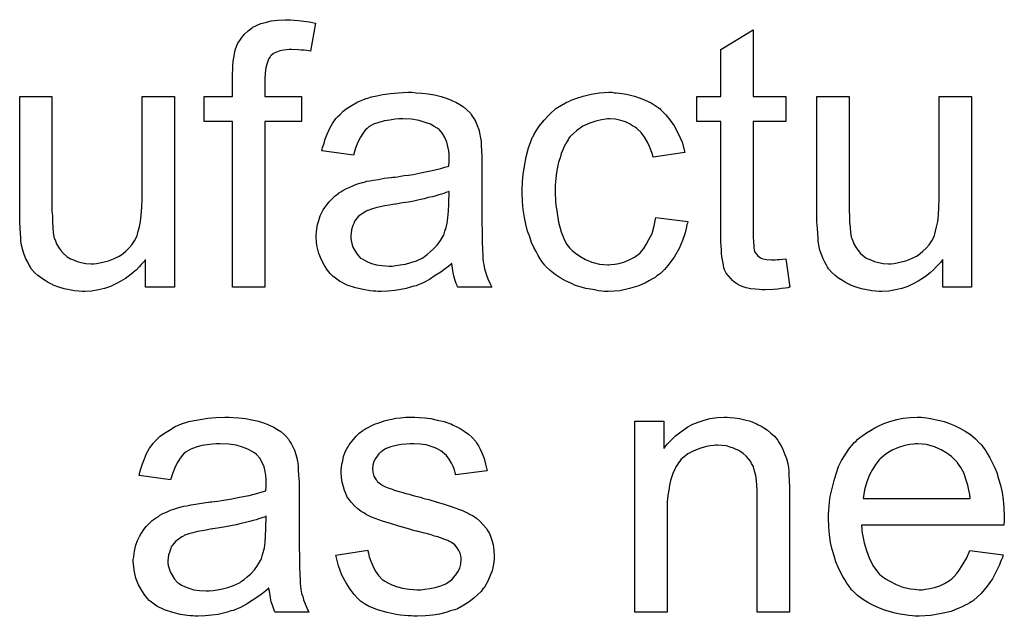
# Model space of a CAD drawing. Extents: x -2.2 to 8.3, y -2.9 to 5.2.
# Tile 136 of 205: x 6.586 to 6.885, y 0.533 to 0.714. Entities that reach past the tile are written whole.
import ezdxf

# ---------------------------------------------------------------- set-up
doc = ezdxf.new("R2010")
doc.units = 0
doc.layers.add('acc-ni-360-20-in-a_document', color=1, linetype='CONTINUOUS')

msp = doc.modelspace()

# ---------------------------------------------------------------- linework, layer by layer
at = {"layer": 'acc-ni-360-20-in-a_document', "color": 1}
for points in [[(6.669212, 0.714382), (6.670601, 0.714266), (6.672221, 0.714035), (6.67384, 0.713803), (6.675692, 0.713456), (6.674188, 0.704894), (6.674072, 0.704894), (6.673725, 0.70501), (6.673146, 0.705126), (6.672336, 0.705241), (6.671411, 0.705241), (6.670485, 0.705357), (6.668403, 0.705473), (6.667708, 0.705473), (6.666898, 0.705357), (6.665973, 0.705241), (6.664931, 0.70501), (6.66389, 0.704663), (6.662965, 0.7042), (6.662155, 0.703506), (6.662039, 0.70339), (6.661923, 0.703159), (6.661576, 0.702696), (6.661229, 0.701886), (6.660882, 0.700961), (6.660651, 0.699803), (6.660419, 0.698299), (6.660303, 0.696448), (6.660303, 0.691126), (6.671526, 0.691126), (6.671526, 0.68349), (6.660303, 0.68349), (6.660303, 0.633045), (6.650469, 0.633045), (6.650469, 0.68349), (6.641792, 0.68349), (6.641792, 0.691126), (6.650469, 0.691126), (6.650469, 0.697258), (6.650469, 0.697374), (6.650469, 0.69749), (6.650469, 0.698184), (6.650585, 0.699225), (6.650585, 0.700498), (6.6507, 0.701886), (6.650932, 0.70339), (6.651163, 0.704779), (6.65151, 0.705936), (6.651626, 0.706051), (6.651742, 0.70663), (6.652089, 0.707324), (6.652667, 0.708134), (6.653361, 0.709059), (6.654171, 0.710101), (6.655213, 0.711142), (6.656485, 0.712068), (6.656601, 0.712183), (6.65718, 0.712415), (6.657989, 0.712878), (6.659146, 0.71334), (6.660535, 0.713688), (6.66227, 0.71415), (6.664237, 0.714382), (6.666551, 0.714497), (6.668171, 0.714497), (6.669212, 0.714382)], [(6.808978, 0.691126), (6.818928, 0.691126), (6.818928, 0.68349), (6.808978, 0.68349), (6.808978, 0.649358), (6.808978, 0.649127), (6.808978, 0.648664), (6.808978, 0.64797), (6.809094, 0.64716), (6.809209, 0.645309), (6.809325, 0.644499), (6.809441, 0.64392), (6.809556, 0.643689), (6.809904, 0.643226), (6.810366, 0.642648), (6.811176, 0.642069), (6.811408, 0.641953), (6.811986, 0.641722), (6.813028, 0.641491), (6.814532, 0.641375), (6.815689, 0.641375), (6.816267, 0.641491), (6.817077, 0.641491), (6.818003, 0.641606), (6.818928, 0.641722), (6.820201, 0.633045), (6.81997, 0.633045), (6.819507, 0.632929), (6.818697, 0.632813), (6.817655, 0.632697), (6.816498, 0.632466), (6.815226, 0.63235), (6.81268, 0.632235), (6.811755, 0.632235), (6.810829, 0.63235), (6.809672, 0.632466), (6.808284, 0.632582), (6.806895, 0.632929), (6.805623, 0.633276), (6.80435, 0.633855), (6.804234, 0.63397), (6.803887, 0.634202), (6.803424, 0.634549), (6.80273, 0.635127), (6.802152, 0.635706), (6.801458, 0.636516), (6.800763, 0.637326), (6.800301, 0.638367), (6.800301, 0.638482), (6.800069, 0.638945), (6.799953, 0.639755), (6.799722, 0.640912), (6.799491, 0.642416), (6.799375, 0.643342), (6.799375, 0.644383), (6.799259, 0.645656), (6.799144, 0.646929), (6.799144, 0.648317), (6.799144, 0.649937), (6.799144, 0.68349), (6.791854, 0.68349), (6.791854, 0.691126), (6.799144, 0.691126), (6.799144, 0.705473), (6.808978, 0.711374), (6.808978, 0.691126)], [(6.632767, 0.633045), (6.623974, 0.633045), (6.623974, 0.641491), (6.623858, 0.641375), (6.623627, 0.641028), (6.623279, 0.640565), (6.622701, 0.639987), (6.622007, 0.639292), (6.621197, 0.638367), (6.620271, 0.637557), (6.619114, 0.636631), (6.617842, 0.635706), (6.616453, 0.634896), (6.614949, 0.634086), (6.613329, 0.633276), (6.611478, 0.632697), (6.609627, 0.632235), (6.607544, 0.631888), (6.605462, 0.631772), (6.604652, 0.631772), (6.60361, 0.631888), (6.602338, 0.632003), (6.600834, 0.632235), (6.599214, 0.632582), (6.597594, 0.633045), (6.595859, 0.633739), (6.595627, 0.633855), (6.595164, 0.634086), (6.594355, 0.634549), (6.593429, 0.635127), (6.592272, 0.635821), (6.591231, 0.636631), (6.590189, 0.637557), (6.589264, 0.638598), (6.589148, 0.638714), (6.588917, 0.639177), (6.588569, 0.639755), (6.588107, 0.640681), (6.587528, 0.641722), (6.587065, 0.642995), (6.586603, 0.644383), (6.586256, 0.645887), (6.586256, 0.646003), (6.58614, 0.646466), (6.586024, 0.64716), (6.586024, 0.648086), (6.585908, 0.649474), (6.585793, 0.650978), (6.585677, 0.652945), (6.585677, 0.655143), (6.585677, 0.691126), (6.595511, 0.691126), (6.595511, 0.658846), (6.595511, 0.65873), (6.595511, 0.658499), (6.595511, 0.658152), (6.595511, 0.657573), (6.595511, 0.6563), (6.595627, 0.654681), (6.595627, 0.652945), (6.595743, 0.65121), (6.595859, 0.649705), (6.59609, 0.648433), (6.59609, 0.648317), (6.596321, 0.647854), (6.596553, 0.64716), (6.5969, 0.646234), (6.597478, 0.645309), (6.598173, 0.644268), (6.598983, 0.643342), (6.600024, 0.642416), (6.60014, 0.642301), (6.600602, 0.642069), (6.601181, 0.641722), (6.602106, 0.641375), (6.603148, 0.640912), (6.60442, 0.640565), (6.605809, 0.640334), (6.607429, 0.640218), (6.608239, 0.640218), (6.609048, 0.640334), (6.61009, 0.640449), (6.611362, 0.640797), (6.612751, 0.641144), (6.614255, 0.641722), (6.615759, 0.642416), (6.61599, 0.642532), (6.616453, 0.642879), (6.617147, 0.643342), (6.617957, 0.644036), (6.618883, 0.644962), (6.619809, 0.646003), (6.620618, 0.64716), (6.621313, 0.648548), (6.621428, 0.64878), (6.621544, 0.649243), (6.621775, 0.650168), (6.622123, 0.651441), (6.62247, 0.653061), (6.622701, 0.655028), (6.622817, 0.657342), (6.622932, 0.660003), (6.622932, 0.691126), (6.632767, 0.691126), (6.632767, 0.633045)], [(6.706352, 0.692283), (6.708088, 0.692167), (6.710055, 0.691936), (6.712021, 0.691589), (6.713988, 0.691126), (6.71584, 0.690548), (6.716071, 0.690432), (6.716649, 0.6902), (6.717459, 0.689853), (6.718501, 0.68939), (6.719658, 0.688696), (6.720815, 0.688002), (6.721856, 0.687077), (6.722782, 0.686151), (6.722897, 0.686035), (6.723129, 0.685688), (6.723476, 0.68511), (6.723939, 0.684415), (6.724517, 0.683374), (6.72498, 0.682333), (6.725443, 0.68106), (6.72579, 0.679556), (6.72579, 0.67944), (6.725905, 0.679093), (6.726021, 0.678399), (6.726137, 0.677473), (6.726137, 0.676201), (6.726252, 0.674697), (6.726368, 0.67273), (6.726368, 0.670531), (6.726368, 0.657342), (6.726368, 0.657226), (6.726368, 0.656763), (6.726368, 0.656069), (6.726368, 0.655143), (6.726368, 0.654102), (6.726368, 0.652829), (6.726484, 0.650053), (6.726484, 0.64716), (6.7266, 0.644268), (6.726715, 0.642995), (6.726715, 0.641838), (6.726831, 0.640797), (6.726947, 0.639987), (6.726947, 0.639871), (6.727062, 0.639408), (6.727178, 0.638714), (6.727525, 0.637788), (6.727757, 0.636747), (6.728219, 0.63559), (6.728798, 0.634317), (6.729376, 0.633045), (6.719079, 0.633045), (6.718963, 0.63316), (6.718848, 0.633623), (6.718616, 0.634202), (6.718269, 0.635127), (6.717922, 0.636168), (6.717691, 0.637441), (6.717459, 0.63883), (6.717228, 0.640334), (6.717112, 0.640334), (6.716997, 0.640102), (6.716302, 0.639524), (6.715261, 0.638714), (6.713873, 0.637673), (6.712137, 0.636631), (6.710402, 0.635474), (6.70855, 0.634433), (6.706583, 0.633623), (6.706352, 0.633507), (6.705658, 0.633392), (6.704617, 0.633045), (6.703344, 0.632697), (6.701724, 0.63235), (6.699873, 0.632119), (6.69779, 0.631888), (6.695708, 0.631772), (6.694782, 0.631772), (6.694088, 0.631888), (6.693278, 0.631888), (6.692352, 0.632003), (6.69027, 0.63235), (6.687956, 0.632929), (6.68541, 0.633739), (6.683096, 0.634896), (6.681014, 0.6364), (6.680782, 0.636631), (6.680204, 0.63721), (6.679394, 0.638251), (6.678468, 0.639639), (6.677543, 0.641375), (6.676733, 0.643342), (6.676154, 0.645772), (6.676039, 0.646929), (6.675923, 0.648317), (6.675923, 0.648548), (6.675923, 0.649011), (6.676039, 0.649821), (6.676154, 0.650862), (6.676386, 0.652135), (6.676733, 0.653408), (6.677196, 0.654796), (6.677774, 0.656069), (6.67789, 0.656185), (6.678121, 0.656647), (6.678584, 0.657342), (6.679163, 0.658152), (6.679857, 0.659077), (6.680782, 0.660003), (6.681708, 0.660928), (6.682865, 0.661738), (6.682981, 0.661854), (6.683444, 0.662085), (6.684022, 0.662548), (6.684948, 0.663011), (6.685989, 0.663474), (6.687262, 0.664052), (6.688534, 0.664515), (6.690038, 0.664978), (6.690154, 0.664978), (6.690617, 0.665093), (6.691311, 0.665325), (6.692237, 0.665441), (6.693394, 0.665672), (6.694898, 0.665903), (6.696633, 0.66625), (6.698716, 0.666482), (6.698832, 0.666482), (6.699294, 0.666598), (6.699873, 0.666598), (6.700683, 0.666713), (6.701608, 0.666829), (6.702765, 0.66706), (6.704038, 0.667176), (6.705426, 0.667408), (6.708203, 0.667986), (6.711212, 0.668564), (6.713873, 0.669259), (6.715145, 0.669606), (6.716302, 0.669953), (6.716302, 0.670069), (6.716302, 0.6703), (6.716418, 0.670994), (6.716418, 0.671804), (6.716418, 0.672267), (6.716418, 0.672498), (6.716418, 0.672614), (6.716418, 0.67273), (6.716418, 0.673424), (6.716302, 0.674581), (6.716071, 0.675854), (6.715724, 0.677242), (6.715145, 0.67863), (6.714451, 0.679903), (6.713525, 0.680944), (6.71341, 0.68106), (6.712831, 0.681523), (6.711906, 0.681986), (6.710749, 0.68268), (6.709129, 0.683258), (6.707278, 0.683837), (6.704964, 0.684184), (6.702303, 0.6843), (6.701146, 0.6843), (6.699989, 0.684184), (6.698369, 0.683953), (6.696749, 0.683721), (6.695014, 0.683258), (6.693394, 0.68268), (6.692005, 0.68187), (6.69189, 0.681754), (6.691427, 0.681407), (6.690848, 0.680829), (6.690154, 0.679903), (6.68946, 0.678746), (6.68865, 0.677242), (6.687956, 0.675391), (6.687262, 0.673308), (6.677658, 0.674581), (6.677658, 0.674697), (6.677774, 0.674812), (6.677774, 0.675159), (6.67789, 0.675622), (6.678237, 0.676663), (6.6787, 0.678168), (6.679278, 0.679672), (6.679972, 0.681292), (6.680898, 0.682911), (6.681939, 0.684415), (6.682055, 0.684531), (6.682518, 0.684994), (6.683212, 0.685688), (6.684138, 0.686614), (6.68541, 0.687539), (6.686914, 0.688465), (6.68865, 0.689506), (6.690617, 0.690316), (6.690733, 0.690316), (6.690848, 0.690432), (6.691195, 0.690548), (6.691658, 0.690663), (6.692815, 0.69101), (6.694435, 0.691357), (6.696286, 0.691705), (6.6986, 0.692052), (6.70103, 0.692283), (6.703807, 0.692399), (6.705079, 0.692399), (6.706352, 0.692283)], [(6.766632, 0.692283), (6.767326, 0.692283), (6.768252, 0.692167), (6.77045, 0.69182), (6.77288, 0.691242), (6.775425, 0.690316), (6.77797, 0.689159), (6.7804, 0.687539), (6.780516, 0.687539), (6.780632, 0.687308), (6.781326, 0.686614), (6.782367, 0.685572), (6.78364, 0.684068), (6.784912, 0.682217), (6.786185, 0.679903), (6.787342, 0.677242), (6.788152, 0.674118), (6.778549, 0.672614), (6.778549, 0.67273), (6.778433, 0.672845), (6.778318, 0.67354), (6.77797, 0.674581), (6.777392, 0.675854), (6.776813, 0.677242), (6.775888, 0.678746), (6.774846, 0.680135), (6.77369, 0.681292), (6.773574, 0.681407), (6.773111, 0.681754), (6.772301, 0.682217), (6.771376, 0.682796), (6.770103, 0.683374), (6.768714, 0.683837), (6.767095, 0.684184), (6.765359, 0.6843), (6.764665, 0.6843), (6.764086, 0.684184), (6.762814, 0.684068), (6.761078, 0.683606), (6.759227, 0.683027), (6.757144, 0.682101), (6.755177, 0.680713), (6.754252, 0.679903), (6.753326, 0.678977), (6.753326, 0.678862), (6.753095, 0.678746), (6.752864, 0.678399), (6.752632, 0.677936), (6.752285, 0.677358), (6.751822, 0.676663), (6.751475, 0.675854), (6.751012, 0.674928), (6.75055, 0.673771), (6.750202, 0.672498), (6.74974, 0.67111), (6.749392, 0.669606), (6.749161, 0.667986), (6.74893, 0.666135), (6.748698, 0.664168), (6.748698, 0.662085), (6.748698, 0.66197), (6.748698, 0.661622), (6.748698, 0.660928), (6.748814, 0.660234), (6.748814, 0.659193), (6.74893, 0.658152), (6.749277, 0.655606), (6.74974, 0.652829), (6.75055, 0.649937), (6.751591, 0.647391), (6.752285, 0.646119), (6.753095, 0.645077), (6.753326, 0.644846), (6.753905, 0.644268), (6.754946, 0.643458), (6.756219, 0.642532), (6.757954, 0.641491), (6.759921, 0.640681), (6.762235, 0.640102), (6.763508, 0.639987), (6.764781, 0.639871), (6.765012, 0.639871), (6.765706, 0.639987), (6.766863, 0.640102), (6.768136, 0.640334), (6.76964, 0.640681), (6.77126, 0.641375), (6.77288, 0.642185), (6.774384, 0.643342), (6.774615, 0.643458), (6.774962, 0.644036), (6.775656, 0.644846), (6.776466, 0.646119), (6.777276, 0.647623), (6.778202, 0.649474), (6.778896, 0.651788), (6.779359, 0.654333), (6.789078, 0.653061), (6.789078, 0.652945), (6.788962, 0.652598), (6.788846, 0.652135), (6.78873, 0.651441), (6.788499, 0.650515), (6.788268, 0.64959), (6.787458, 0.647276), (6.786417, 0.644846), (6.784912, 0.642185), (6.783061, 0.639639), (6.78202, 0.638482), (6.780863, 0.637326), (6.780747, 0.63721), (6.780516, 0.637094), (6.780169, 0.636863), (6.779706, 0.636516), (6.779127, 0.636053), (6.778318, 0.63559), (6.777392, 0.635127), (6.776466, 0.634549), (6.774152, 0.633507), (6.771376, 0.632697), (6.768367, 0.632003), (6.766632, 0.631888), (6.764896, 0.631772), (6.763739, 0.631772), (6.762929, 0.631888), (6.761888, 0.632003), (6.760731, 0.632235), (6.759458, 0.632466), (6.75807, 0.632697), (6.754946, 0.633623), (6.753442, 0.634317), (6.751822, 0.635011), (6.750202, 0.635937), (6.748698, 0.636978), (6.747194, 0.638135), (6.745806, 0.639524), (6.74569, 0.639639), (6.745459, 0.639871), (6.745112, 0.640334), (6.744649, 0.640912), (6.744186, 0.641722), (6.743492, 0.642763), (6.742913, 0.64392), (6.742219, 0.645193), (6.741525, 0.646697), (6.740946, 0.648433), (6.740252, 0.650168), (6.739789, 0.652251), (6.739327, 0.654333), (6.73898, 0.656763), (6.738748, 0.659193), (6.738632, 0.661854), (6.738632, 0.66197), (6.738632, 0.662317), (6.738632, 0.662779), (6.738632, 0.663474), (6.738748, 0.664284), (6.738748, 0.665209), (6.738864, 0.66625), (6.73898, 0.667408), (6.739327, 0.669953), (6.739905, 0.67273), (6.740599, 0.675506), (6.741641, 0.678283), (6.741641, 0.678399), (6.741756, 0.67863), (6.741988, 0.678977), (6.742219, 0.67944), (6.742913, 0.680713), (6.743955, 0.682217), (6.745343, 0.683953), (6.746963, 0.685688), (6.74893, 0.687424), (6.751128, 0.688812), (6.751244, 0.688812), (6.751475, 0.688928), (6.751822, 0.689159), (6.752285, 0.68939), (6.752864, 0.689622), (6.753558, 0.689969), (6.755293, 0.690663), (6.75726, 0.691242), (6.75969, 0.69182), (6.762235, 0.692283), (6.765012, 0.692399), (6.765938, 0.692399), (6.766632, 0.692283)], [(6.875506, 0.633045), (6.866712, 0.633045), (6.866712, 0.641491), (6.866597, 0.641375), (6.866365, 0.641028), (6.866018, 0.640565), (6.86544, 0.639987), (6.864745, 0.639292), (6.863935, 0.638367), (6.86301, 0.637557), (6.861853, 0.636631), (6.86058, 0.635706), (6.859192, 0.634896), (6.857688, 0.634086), (6.856068, 0.633276), (6.854217, 0.632697), (6.852365, 0.632235), (6.850283, 0.631888), (6.8482, 0.631772), (6.84739, 0.631772), (6.846349, 0.631888), (6.845076, 0.632003), (6.843572, 0.632235), (6.841953, 0.632582), (6.840333, 0.633045), (6.838597, 0.633739), (6.838366, 0.633855), (6.837903, 0.634086), (6.837093, 0.634549), (6.836167, 0.635127), (6.835011, 0.635821), (6.833969, 0.636631), (6.832928, 0.637557), (6.832002, 0.638598), (6.831887, 0.638714), (6.831655, 0.639177), (6.831308, 0.639755), (6.830845, 0.640681), (6.830267, 0.641722), (6.829804, 0.642995), (6.829341, 0.644383), (6.828994, 0.645887), (6.828994, 0.646003), (6.828878, 0.646466), (6.828763, 0.64716), (6.828763, 0.648086), (6.828647, 0.649474), (6.828531, 0.650978), (6.828416, 0.652945), (6.828416, 0.655143), (6.828416, 0.691126), (6.83825, 0.691126), (6.83825, 0.658846), (6.83825, 0.65873), (6.83825, 0.658499), (6.83825, 0.658152), (6.83825, 0.657573), (6.83825, 0.6563), (6.838366, 0.654681), (6.838366, 0.652945), (6.838481, 0.65121), (6.838597, 0.649705), (6.838829, 0.648433), (6.838829, 0.648317), (6.83906, 0.647854), (6.839291, 0.64716), (6.839639, 0.646234), (6.840217, 0.645309), (6.840911, 0.644268), (6.841721, 0.643342), (6.842762, 0.642416), (6.842878, 0.642301), (6.843341, 0.642069), (6.843919, 0.641722), (6.844845, 0.641375), (6.845886, 0.640912), (6.847159, 0.640565), (6.848547, 0.640334), (6.850167, 0.640218), (6.850977, 0.640218), (6.851787, 0.640334), (6.852828, 0.640449), (6.854101, 0.640797), (6.855489, 0.641144), (6.856993, 0.641722), (6.858498, 0.642416), (6.858729, 0.642532), (6.859192, 0.642879), (6.859886, 0.643342), (6.860696, 0.644036), (6.861622, 0.644962), (6.862547, 0.646003), (6.863357, 0.64716), (6.864051, 0.648548), (6.864167, 0.64878), (6.864283, 0.649243), (6.864514, 0.650168), (6.864861, 0.651441), (6.865208, 0.653061), (6.86544, 0.655028), (6.865555, 0.657342), (6.865671, 0.660003), (6.865671, 0.691126), (6.875506, 0.691126), (6.875506, 0.633045)], [(6.716418, 0.662201), (6.716302, 0.662201), (6.716187, 0.662085), (6.71584, 0.66197), (6.715377, 0.661854), (6.714798, 0.661622), (6.714104, 0.661391), (6.713294, 0.66116), (6.712368, 0.660928), (6.711327, 0.660581), (6.710055, 0.66035), (6.708782, 0.660003), (6.707278, 0.659656), (6.705658, 0.659308), (6.704038, 0.658961), (6.702187, 0.65873), (6.70022, 0.658383), (6.699989, 0.658383), (6.699294, 0.658267), (6.698137, 0.658036), (6.696865, 0.657804), (6.695476, 0.657573), (6.694088, 0.657226), (6.692815, 0.656879), (6.691658, 0.656416), (6.691542, 0.656416), (6.691195, 0.656185), (6.690733, 0.655953), (6.69027, 0.655606), (6.688881, 0.654681), (6.687724, 0.653292), (6.687724, 0.653176), (6.687493, 0.652945), (6.687377, 0.652482), (6.687146, 0.651904), (6.686914, 0.65121), (6.686683, 0.650515), (6.686567, 0.64959), (6.686452, 0.648664), (6.686452, 0.648548), (6.686452, 0.64797), (6.686567, 0.647276), (6.686799, 0.64635), (6.687146, 0.645309), (6.687724, 0.644268), (6.688419, 0.643111), (6.689344, 0.642069), (6.68946, 0.641953), (6.689923, 0.641722), (6.690617, 0.641259), (6.691542, 0.640797), (6.692815, 0.640334), (6.694319, 0.639871), (6.696055, 0.639639), (6.698137, 0.639524), (6.699063, 0.639524), (6.70022, 0.639639), (6.701493, 0.639871), (6.703113, 0.640102), (6.704732, 0.640565), (6.706468, 0.641144), (6.708203, 0.641953), (6.708435, 0.642069), (6.708898, 0.642416), (6.709707, 0.642995), (6.710633, 0.643805), (6.711674, 0.64473), (6.712831, 0.645887), (6.713757, 0.647276), (6.714682, 0.64878), (6.714798, 0.648895), (6.714914, 0.649358), (6.715145, 0.650168), (6.715492, 0.65121), (6.71584, 0.652598), (6.716071, 0.654218), (6.716187, 0.656185), (6.716302, 0.658499), (6.716418, 0.662201)], [(6.6507, 0.593429), (6.652436, 0.593313), (6.654403, 0.593082), (6.65637, 0.592735), (6.658337, 0.592272), (6.660188, 0.591693), (6.660419, 0.591578), (6.660998, 0.591346), (6.661808, 0.590999), (6.662849, 0.590536), (6.664006, 0.589842), (6.665163, 0.589148), (6.666204, 0.588222), (6.66713, 0.587297), (6.667245, 0.587181), (6.667477, 0.586834), (6.667824, 0.586255), (6.668287, 0.585561), (6.668865, 0.58452), (6.669328, 0.583479), (6.669791, 0.582206), (6.670138, 0.580702), (6.670138, 0.580586), (6.670254, 0.580239), (6.670369, 0.579545), (6.670485, 0.578619), (6.670485, 0.577347), (6.670601, 0.575842), (6.670717, 0.573876), (6.670717, 0.571677), (6.670717, 0.558487), (6.670717, 0.558372), (6.670717, 0.557909), (6.670717, 0.557215), (6.670717, 0.556289), (6.670717, 0.555248), (6.670717, 0.553975), (6.670832, 0.551198), (6.670832, 0.548306), (6.670948, 0.545413), (6.671064, 0.544141), (6.671064, 0.542984), (6.671179, 0.541942), (6.671295, 0.541133), (6.671295, 0.541017), (6.671411, 0.540554), (6.671526, 0.53986), (6.671873, 0.538934), (6.672105, 0.537893), (6.672568, 0.536736), (6.673146, 0.535463), (6.673725, 0.534191), (6.663427, 0.534191), (6.663312, 0.534306), (6.663196, 0.534769), (6.662965, 0.535347), (6.662618, 0.536273), (6.66227, 0.537314), (6.662039, 0.538587), (6.661808, 0.539976), (6.661576, 0.54148), (6.661461, 0.54148), (6.661345, 0.541248), (6.660651, 0.54067), (6.659609, 0.53986), (6.658221, 0.538818), (6.656485, 0.537777), (6.65475, 0.53662), (6.652899, 0.535579), (6.650932, 0.534769), (6.6507, 0.534653), (6.650006, 0.534538), (6.648965, 0.534191), (6.647692, 0.533843), (6.646072, 0.533496), (6.644221, 0.533265), (6.642139, 0.533034), (6.640056, 0.532918), (6.63913, 0.532918), (6.638436, 0.533034), (6.637626, 0.533034), (6.636701, 0.533149), (6.634618, 0.533496), (6.632304, 0.534075), (6.629759, 0.534885), (6.627445, 0.536042), (6.625362, 0.537546), (6.625131, 0.537777), (6.624552, 0.538356), (6.623742, 0.539397), (6.622817, 0.540785), (6.621891, 0.542521), (6.621081, 0.544488), (6.620503, 0.546918), (6.620387, 0.548074), (6.620271, 0.549463), (6.620271, 0.549694), (6.620271, 0.550157), (6.620387, 0.550967), (6.620503, 0.552008), (6.620734, 0.553281), (6.621081, 0.554554), (6.621544, 0.555942), (6.622123, 0.557215), (6.622238, 0.557331), (6.62247, 0.557793), (6.622932, 0.558487), (6.623511, 0.559297), (6.624205, 0.560223), (6.625131, 0.561149), (6.626056, 0.562074), (6.627213, 0.562884), (6.627329, 0.563), (6.627792, 0.563231), (6.62837, 0.563694), (6.629296, 0.564157), (6.630337, 0.56462), (6.63161, 0.565198), (6.632883, 0.565661), (6.634387, 0.566124), (6.634502, 0.566124), (6.634965, 0.566239), (6.635659, 0.566471), (6.636585, 0.566587), (6.637742, 0.566818), (6.639246, 0.567049), (6.640982, 0.567396), (6.643064, 0.567628), (6.64318, 0.567628), (6.643643, 0.567744), (6.644221, 0.567744), (6.645031, 0.567859), (6.645957, 0.567975), (6.647114, 0.568206), (6.648386, 0.568322), (6.649775, 0.568553), (6.652552, 0.569132), (6.65556, 0.56971), (6.658221, 0.570405), (6.659494, 0.570752), (6.660651, 0.571099), (6.660651, 0.571215), (6.660651, 0.571446), (6.660766, 0.57214), (6.660766, 0.57295), (6.660766, 0.573413), (6.660766, 0.573644), (6.660766, 0.57376), (6.660766, 0.573876), (6.660766, 0.57457), (6.660651, 0.575727), (6.660419, 0.577), (6.660072, 0.578388), (6.659494, 0.579776), (6.658799, 0.581049), (6.657874, 0.58209), (6.657758, 0.582206), (6.65718, 0.582669), (6.656254, 0.583132), (6.655097, 0.583826), (6.653477, 0.584404), (6.651626, 0.584983), (6.649312, 0.58533), (6.646651, 0.585446), (6.645494, 0.585446), (6.644337, 0.58533), (6.642717, 0.585098), (6.641097, 0.584867), (6.639362, 0.584404), (6.637742, 0.583826), (6.636354, 0.583016), (6.636238, 0.5829), (6.635775, 0.582553), (6.635197, 0.581975), (6.634502, 0.581049), (6.633808, 0.579892), (6.632998, 0.578388), (6.632304, 0.576537), (6.63161, 0.574454), (6.622007, 0.575727), (6.622007, 0.575842), (6.622123, 0.575958), (6.622123, 0.576305), (6.622238, 0.576768), (6.622585, 0.577809), (6.623048, 0.579313), (6.623627, 0.580818), (6.624321, 0.582437), (6.625246, 0.584057), (6.626288, 0.585561), (6.626403, 0.585677), (6.626866, 0.58614), (6.62756, 0.586834), (6.628486, 0.58776), (6.629759, 0.588685), (6.631263, 0.589611), (6.632998, 0.590652), (6.634965, 0.591462), (6.635081, 0.591462), (6.635197, 0.591578), (6.635544, 0.591693), (6.636007, 0.591809), (6.637163, 0.592156), (6.638783, 0.592503), (6.640635, 0.59285), (6.642949, 0.593197), (6.645378, 0.593429), (6.648155, 0.593545), (6.649428, 0.593545), (6.6507, 0.593429)], [(6.707278, 0.593429), (6.709013, 0.593313), (6.710864, 0.593082), (6.712831, 0.592619), (6.714914, 0.592156), (6.716881, 0.591462), (6.716997, 0.591462), (6.717112, 0.591346), (6.717691, 0.591115), (6.718616, 0.590652), (6.719773, 0.590074), (6.721046, 0.589264), (6.722319, 0.588338), (6.723476, 0.587297), (6.724517, 0.58614), (6.724633, 0.586024), (6.724864, 0.585561), (6.725327, 0.584751), (6.725905, 0.583826), (6.726484, 0.582437), (6.727062, 0.580933), (6.727525, 0.579198), (6.727988, 0.577231), (6.718385, 0.575958), (6.718385, 0.57619), (6.718269, 0.576652), (6.718038, 0.577462), (6.717691, 0.578504), (6.717112, 0.579545), (6.716418, 0.580702), (6.715608, 0.581859), (6.714451, 0.5829), (6.714335, 0.583016), (6.713873, 0.583247), (6.713178, 0.58371), (6.712137, 0.584173), (6.71098, 0.584636), (6.709476, 0.585098), (6.707625, 0.58533), (6.705658, 0.585446), (6.704501, 0.585446), (6.703344, 0.58533), (6.70184, 0.585214), (6.700336, 0.584867), (6.698716, 0.58452), (6.697212, 0.583942), (6.695939, 0.583132), (6.695823, 0.583016), (6.695476, 0.582784), (6.695014, 0.582322), (6.694551, 0.581628), (6.693972, 0.580933), (6.693509, 0.580008), (6.693162, 0.578966), (6.693047, 0.577925), (6.693047, 0.577809), (6.693047, 0.577578), (6.693162, 0.577231), (6.693162, 0.576768), (6.693509, 0.575611), (6.694204, 0.574454), (6.694319, 0.574338), (6.694435, 0.574223), (6.694666, 0.573876), (6.695129, 0.573529), (6.695592, 0.573181), (6.696286, 0.572719), (6.697096, 0.572371), (6.698022, 0.571909), (6.698137, 0.571909), (6.698369, 0.571793), (6.698832, 0.571677), (6.699641, 0.57133), (6.700798, 0.570983), (6.702303, 0.570636), (6.703228, 0.570289), (6.70427, 0.570058), (6.705426, 0.56971), (6.706699, 0.569363), (6.706815, 0.569363), (6.707162, 0.569248), (6.70774, 0.569132), (6.708435, 0.5689), (6.709245, 0.568669), (6.710286, 0.568438), (6.712484, 0.567744), (6.714914, 0.567049), (6.717344, 0.566239), (6.719542, 0.565429), (6.720467, 0.565082), (6.721277, 0.564735), (6.721509, 0.56462), (6.721972, 0.564388), (6.722666, 0.564041), (6.723707, 0.563463), (6.724748, 0.562768), (6.72579, 0.561843), (6.726831, 0.560802), (6.727757, 0.559644), (6.727872, 0.559529), (6.728104, 0.559066), (6.728566, 0.558372), (6.729029, 0.557331), (6.729376, 0.556058), (6.729839, 0.554669), (6.730071, 0.55305), (6.730186, 0.551198), (6.730186, 0.550967), (6.730186, 0.550389), (6.730071, 0.549463), (6.729839, 0.54819), (6.729492, 0.546802), (6.728914, 0.545298), (6.728219, 0.543562), (6.727294, 0.541942), (6.727178, 0.541711), (6.726715, 0.541248), (6.726137, 0.540438), (6.725211, 0.539513), (6.723939, 0.538471), (6.72255, 0.537314), (6.72093, 0.536273), (6.718963, 0.535232), (6.718848, 0.535232), (6.718732, 0.535116), (6.718038, 0.534885), (6.716881, 0.534538), (6.715377, 0.534075), (6.713525, 0.533612), (6.711443, 0.533265), (6.709245, 0.533034), (6.706699, 0.532918), (6.705658, 0.532918), (6.704848, 0.533034), (6.703922, 0.533034), (6.702765, 0.533149), (6.701608, 0.533265), (6.700336, 0.533496), (6.697559, 0.534075), (6.694666, 0.534885), (6.69189, 0.536042), (6.690617, 0.536736), (6.68946, 0.537546), (6.689344, 0.537662), (6.689229, 0.537777), (6.688534, 0.538471), (6.687493, 0.539513), (6.686336, 0.541133), (6.685063, 0.543099), (6.683791, 0.545413), (6.682749, 0.548306), (6.681939, 0.551545), (6.691658, 0.55305), (6.691658, 0.552934), (6.691658, 0.552818), (6.69189, 0.552124), (6.692121, 0.550967), (6.692584, 0.549694), (6.693162, 0.548306), (6.693856, 0.546802), (6.694898, 0.545298), (6.696171, 0.544025), (6.696402, 0.543909), (6.696865, 0.543562), (6.69779, 0.543099), (6.698947, 0.542521), (6.700451, 0.541942), (6.702187, 0.54148), (6.70427, 0.541133), (6.706699, 0.541017), (6.707856, 0.541017), (6.709013, 0.541133), (6.710517, 0.541364), (6.712137, 0.541711), (6.713873, 0.542174), (6.715377, 0.542752), (6.716765, 0.543678), (6.716881, 0.543794), (6.717344, 0.544141), (6.717806, 0.544719), (6.718501, 0.545529), (6.719079, 0.546455), (6.719658, 0.547612), (6.720005, 0.548769), (6.72012, 0.550157), (6.72012, 0.550273), (6.72012, 0.550736), (6.720005, 0.551314), (6.719773, 0.552124), (6.719426, 0.552934), (6.718848, 0.553744), (6.718154, 0.554669), (6.717112, 0.555364), (6.716997, 0.555479), (6.716649, 0.555595), (6.716071, 0.555942), (6.715145, 0.556289), (6.713757, 0.556752), (6.712947, 0.557099), (6.712021, 0.557331), (6.71098, 0.557678), (6.709823, 0.558025), (6.70855, 0.558372), (6.707046, 0.558719), (6.706931, 0.558719), (6.706583, 0.558835), (6.706005, 0.55895), (6.705311, 0.559182), (6.704385, 0.559413), (6.703344, 0.55976), (6.701146, 0.560339), (6.6986, 0.561149), (6.696171, 0.561843), (6.693856, 0.562653), (6.692815, 0.563115), (6.692005, 0.563463), (6.691774, 0.563578), (6.691311, 0.56381), (6.690617, 0.564273), (6.689691, 0.564851), (6.68865, 0.565661), (6.687609, 0.566587), (6.686567, 0.567628), (6.685642, 0.5689), (6.685526, 0.569016), (6.685295, 0.569479), (6.684948, 0.570289), (6.6846, 0.571215), (6.684253, 0.572371), (6.683906, 0.57376), (6.683675, 0.575148), (6.683559, 0.576768), (6.683559, 0.577), (6.683559, 0.577462), (6.683675, 0.578157), (6.683791, 0.579198), (6.684022, 0.580239), (6.684253, 0.581512), (6.684716, 0.582669), (6.685295, 0.583942), (6.68541, 0.584057), (6.685642, 0.58452), (6.685989, 0.585098), (6.686567, 0.585908), (6.687262, 0.586718), (6.688072, 0.58776), (6.688997, 0.588685), (6.690154, 0.589495), (6.69027, 0.589611), (6.690617, 0.589726), (6.69108, 0.590074), (6.691774, 0.590421), (6.692699, 0.590884), (6.693741, 0.591346), (6.695014, 0.591809), (6.696402, 0.592272), (6.696633, 0.592388), (6.697096, 0.592503), (6.697906, 0.592735), (6.698947, 0.592966), (6.70022, 0.593197), (6.701608, 0.593313), (6.703228, 0.593545), (6.706005, 0.593545), (6.707278, 0.593429)], [(6.802036, 0.593429), (6.803309, 0.593313), (6.804813, 0.593082), (6.806433, 0.592735), (6.808168, 0.592272), (6.809788, 0.591578), (6.810019, 0.591462), (6.810482, 0.591231), (6.811292, 0.590884), (6.812218, 0.590305), (6.813375, 0.589611), (6.814416, 0.588685), (6.815457, 0.58776), (6.816383, 0.586603), (6.816498, 0.586487), (6.81673, 0.586024), (6.817077, 0.585446), (6.817655, 0.584636), (6.818118, 0.583479), (6.818581, 0.582322), (6.81916, 0.580933), (6.819507, 0.579429), (6.819507, 0.579313), (6.819622, 0.578851), (6.819738, 0.578157), (6.819854, 0.577231), (6.819854, 0.575842), (6.81997, 0.574223), (6.820085, 0.572256), (6.820085, 0.569826), (6.820085, 0.534191), (6.810251, 0.534191), (6.810251, 0.569363), (6.810251, 0.569479), (6.810251, 0.569595), (6.810251, 0.570405), (6.810251, 0.571446), (6.810135, 0.572719), (6.810019, 0.574223), (6.809788, 0.575727), (6.809441, 0.577115), (6.809094, 0.578388), (6.809094, 0.578504), (6.808862, 0.578851), (6.808515, 0.579429), (6.808168, 0.580123), (6.80759, 0.580818), (6.806895, 0.581628), (6.80597, 0.582437), (6.804928, 0.583132), (6.804813, 0.583247), (6.804466, 0.583479), (6.803771, 0.58371), (6.802962, 0.584057), (6.802036, 0.584404), (6.800879, 0.584751), (6.799491, 0.584867), (6.798102, 0.584983), (6.797524, 0.584983), (6.797061, 0.584867), (6.795904, 0.584751), (6.7944, 0.58452), (6.79278, 0.583942), (6.790929, 0.583247), (6.789078, 0.582322), (6.787342, 0.580933), (6.787111, 0.580702), (6.786648, 0.580123), (6.786301, 0.579661), (6.785954, 0.579082), (6.785491, 0.578388), (6.785144, 0.577578), (6.784681, 0.576652), (6.784218, 0.575495), (6.783871, 0.574223), (6.783524, 0.572834), (6.783293, 0.57133), (6.783061, 0.56971), (6.78283, 0.567744), (6.78283, 0.565777), (6.78283, 0.534191), (6.772995, 0.534191), (6.772995, 0.592272), (6.781788, 0.592272), (6.781788, 0.583942), (6.781904, 0.584057), (6.782136, 0.584404), (6.782483, 0.584867), (6.782945, 0.585446), (6.78364, 0.58614), (6.78445, 0.58695), (6.785375, 0.587875), (6.786532, 0.588801), (6.787689, 0.589611), (6.789078, 0.590536), (6.790582, 0.591346), (6.792202, 0.59204), (6.794053, 0.592619), (6.795904, 0.593082), (6.797986, 0.593429), (6.800185, 0.593545), (6.80111, 0.593545), (6.802036, 0.593429)], [(6.860927, 0.593429), (6.861853, 0.593313), (6.86301, 0.593082), (6.864283, 0.59285), (6.865787, 0.592503), (6.867175, 0.592156), (6.868795, 0.591578), (6.870299, 0.590999), (6.871919, 0.590189), (6.873539, 0.589264), (6.875158, 0.588222), (6.876663, 0.58695), (6.878051, 0.585561), (6.878167, 0.585446), (6.878398, 0.585214), (6.878745, 0.584751), (6.879208, 0.584057), (6.879786, 0.583247), (6.880365, 0.582322), (6.881059, 0.581165), (6.881753, 0.579776), (6.882448, 0.578272), (6.883142, 0.576652), (6.88372, 0.574801), (6.884299, 0.572834), (6.884761, 0.570636), (6.885109, 0.568322), (6.88534, 0.565892), (6.885456, 0.563231), (6.885456, 0.563115), (6.885456, 0.562653), (6.885456, 0.561843), (6.88534, 0.560686), (6.841953, 0.560686), (6.841953, 0.56057), (6.841953, 0.560223), (6.842068, 0.55976), (6.842068, 0.559066), (6.842184, 0.558256), (6.842415, 0.557331), (6.842762, 0.555248), (6.843457, 0.552934), (6.844382, 0.550389), (6.845655, 0.548074), (6.847275, 0.545992), (6.84739, 0.545992), (6.847506, 0.54576), (6.8482, 0.545182), (6.849242, 0.544372), (6.85063, 0.543562), (6.852481, 0.542637), (6.854564, 0.541827), (6.856878, 0.541248), (6.85815, 0.541133), (6.859539, 0.541017), (6.860465, 0.541017), (6.861506, 0.541133), (6.862779, 0.541364), (6.864167, 0.541711), (6.865787, 0.542174), (6.867291, 0.542868), (6.868795, 0.543794), (6.868911, 0.543909), (6.869489, 0.544372), (6.870183, 0.545066), (6.870993, 0.545992), (6.871919, 0.547265), (6.87296, 0.548884), (6.874001, 0.550736), (6.874927, 0.552934), (6.885109, 0.551661), (6.885109, 0.551545), (6.884993, 0.551314), (6.884877, 0.550851), (6.884646, 0.550157), (6.884299, 0.549463), (6.883952, 0.548537), (6.883026, 0.54657), (6.881869, 0.544372), (6.880249, 0.542058), (6.878398, 0.53986), (6.876084, 0.537777), (6.875968, 0.537777), (6.875737, 0.537546), (6.87539, 0.537314), (6.874927, 0.536967), (6.874233, 0.53662), (6.873539, 0.536273), (6.872613, 0.53581), (6.871572, 0.535347), (6.870415, 0.534885), (6.869258, 0.534422), (6.866365, 0.533728), (6.863126, 0.533149), (6.859539, 0.532918), (6.858266, 0.532918), (6.857456, 0.533034), (6.856415, 0.533149), (6.855142, 0.533381), (6.853754, 0.533612), (6.85225, 0.533843), (6.84901, 0.534769), (6.847275, 0.535463), (6.845655, 0.536157), (6.843919, 0.537083), (6.8423, 0.538124), (6.840796, 0.539281), (6.839291, 0.54067), (6.839176, 0.540785), (6.838944, 0.541017), (6.838597, 0.54148), (6.838134, 0.542174), (6.837556, 0.542984), (6.836977, 0.543909), (6.836283, 0.545066), (6.835589, 0.546339), (6.834895, 0.547843), (6.834201, 0.549463), (6.833622, 0.551314), (6.833044, 0.553281), (6.832581, 0.555364), (6.832234, 0.557678), (6.832002, 0.560107), (6.831887, 0.562653), (6.831887, 0.562768), (6.831887, 0.563347), (6.831887, 0.564041), (6.832002, 0.565082), (6.832118, 0.566355), (6.832234, 0.567744), (6.832465, 0.569363), (6.832812, 0.570983), (6.833738, 0.574686), (6.834316, 0.576537), (6.835011, 0.578504), (6.835936, 0.580355), (6.836977, 0.58209), (6.838134, 0.583826), (6.839407, 0.585446), (6.839523, 0.585561), (6.839754, 0.585793), (6.840217, 0.58614), (6.840796, 0.586718), (6.84149, 0.587297), (6.842415, 0.587991), (6.843457, 0.588801), (6.844729, 0.589495), (6.846002, 0.590305), (6.847506, 0.590999), (6.849126, 0.591693), (6.850861, 0.592272), (6.852713, 0.59285), (6.85468, 0.593197), (6.856762, 0.593429), (6.85896, 0.593545), (6.860117, 0.593545), (6.860927, 0.593429)], [(6.859076, 0.585446), (6.858382, 0.585446), (6.857919, 0.58533), (6.856646, 0.585214), (6.855142, 0.584867), (6.853291, 0.584289), (6.851324, 0.583479), (6.849473, 0.582322), (6.847622, 0.580818), (6.84739, 0.580586), (6.846928, 0.580008), (6.846118, 0.578966), (6.845308, 0.577578), (6.844382, 0.575958), (6.843572, 0.573876), (6.842878, 0.571446), (6.842531, 0.568785), (6.875043, 0.568785), (6.875043, 0.5689), (6.875043, 0.569132), (6.874927, 0.569479), (6.874927, 0.569942), (6.874696, 0.57133), (6.874349, 0.572834), (6.87377, 0.574686), (6.873191, 0.576421), (6.872266, 0.578157), (6.871225, 0.579661), (6.871225, 0.579776), (6.870993, 0.579892), (6.870415, 0.580586), (6.869373, 0.581512), (6.867985, 0.582553), (6.866249, 0.583594), (6.864167, 0.58452), (6.861737, 0.585214), (6.860465, 0.58533), (6.859076, 0.585446)], [(6.660766, 0.563347), (6.660651, 0.563347), (6.660535, 0.563231), (6.660188, 0.563115), (6.659725, 0.563), (6.659146, 0.562768), (6.658452, 0.562537), (6.657642, 0.562306), (6.656717, 0.562074), (6.655676, 0.561727), (6.654403, 0.561496), (6.65313, 0.561149), (6.651626, 0.560802), (6.650006, 0.560454), (6.648386, 0.560107), (6.646535, 0.559876), (6.644568, 0.559529), (6.644337, 0.559529), (6.643643, 0.559413), (6.642486, 0.559182), (6.641213, 0.55895), (6.639825, 0.558719), (6.638436, 0.558372), (6.637163, 0.558025), (6.636007, 0.557562), (6.635891, 0.557562), (6.635544, 0.557331), (6.635081, 0.557099), (6.634618, 0.556752), (6.63323, 0.555826), (6.632073, 0.554438), (6.632073, 0.554322), (6.631841, 0.554091), (6.631726, 0.553628), (6.631494, 0.55305), (6.631263, 0.552355), (6.631031, 0.551661), (6.630916, 0.550736), (6.6308, 0.54981), (6.6308, 0.549694), (6.6308, 0.549116), (6.630916, 0.548422), (6.631147, 0.547496), (6.631494, 0.546455), (6.632073, 0.545413), (6.632767, 0.544256), (6.633693, 0.543215), (6.633808, 0.543099), (6.634271, 0.542868), (6.634965, 0.542405), (6.635891, 0.541942), (6.637163, 0.54148), (6.638668, 0.541017), (6.640403, 0.540785), (6.642486, 0.54067), (6.643411, 0.54067), (6.644568, 0.540785), (6.645841, 0.541017), (6.647461, 0.541248), (6.649081, 0.541711), (6.650816, 0.542289), (6.652552, 0.543099), (6.652783, 0.543215), (6.653246, 0.543562), (6.654056, 0.544141), (6.654981, 0.544951), (6.656023, 0.545876), (6.65718, 0.547033), (6.658105, 0.548422), (6.659031, 0.549926), (6.659146, 0.550041), (6.659262, 0.550504), (6.659494, 0.551314), (6.659841, 0.552355), (6.660188, 0.553744), (6.660419, 0.555364), (6.660535, 0.557331), (6.660651, 0.559644), (6.660766, 0.563347)]]:
    msp.add_lwpolyline(points, dxfattribs=at)

doc.saveas('drawing.dxf')
